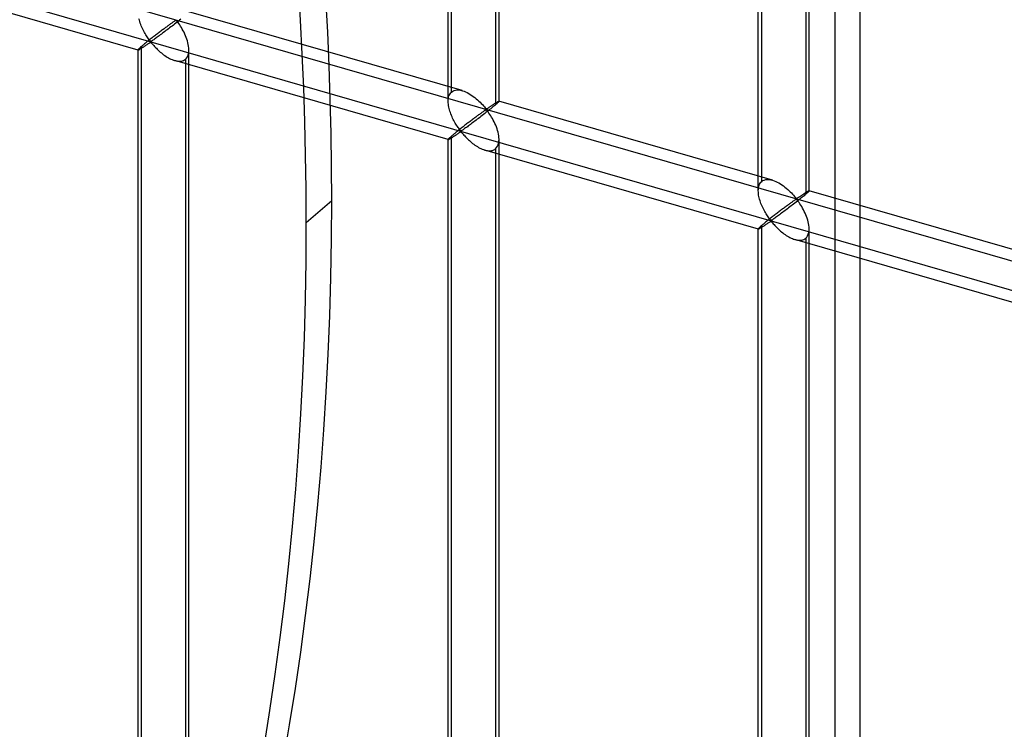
# Model space of a CAD drawing. Header units: millimetres. Extents: x -527 to 557, y -623 to 637.
# Tile 51 of 80: x 327 to 424, y -132 to -62. Entities that reach past the tile are written whole.
import ezdxf

# ---------------------------------------------------------------- set-up
doc = ezdxf.new("R2010")
doc.units = ezdxf.units.MM
doc.layers.add('MAIN-2', color=7, linetype='Continuous')

msp = doc.modelspace()

# ---------------------------------------------------------------- linework, layer by layer
at = {"layer": 'MAIN-2'}
for p, q in [((409.711, -484.891), (409.711, 152.4)), ((407.211, 150.235), (407.211, -487.056)), ((-175.896, 87.222), (555.896, -124.028)), ((526.542, -118.441), (-176.231, 84.432)), ((369.199, -70.423), (369.199, 47.792)), ((369.534, -69.508), (369.534, 48.127)), ((374.197, -70.423), (374.197, 47.792)), ((373.862, 46.877), (373.862, -70.758)), ((399.69, -79.225), (399.69, 38.99)), ((400.025, -78.31), (400.025, 39.325)), ((404.688, -79.225), (404.688, 38.99)), ((404.353, 38.075), (404.353, -79.56)), ((338.713, -65.378), (311.822, -57.616)), ((370.591, -69.376), (343.7, -61.614)), ((338.836, -62.454), (338.8, -62.317)), ((338.877, -62.591), (338.836, -62.454)), ((338.923, -62.728), (338.877, -62.591)), ((338.973, -62.865), (338.923, -62.728)), ((339.027, -63.001), (338.973, -62.865)), ((341.774, -62.91), (341.706, -62.96)), ((341.841, -62.862), (341.774, -62.91)), ((341.906, -62.814), (341.841, -62.862)), ((341.968, -62.769), (341.906, -62.814)), ((342.029, -62.726), (341.968, -62.769)), ((342.087, -62.684), (342.029, -62.726)), ((342.177, -62.921), (342.053, -63.018)), ((342.142, -62.645), (342.087, -62.684)), ((342.196, -62.608), (342.142, -62.645)), ((342.302, -62.824), (342.177, -62.921)), ((342.247, -62.572), (342.196, -62.608)), ((342.296, -62.54), (342.247, -62.572)), ((342.344, -62.51), (342.296, -62.54)), ((342.426, -62.727), (342.302, -62.824)), ((342.392, -62.484), (342.344, -62.51)), ((342.456, -62.475), (342.392, -62.484)), ((342.549, -62.63), (342.426, -62.727)), ((342.556, -62.563), (342.456, -62.475)), ((342.669, -62.534), (342.549, -62.63)), ((342.637, -62.667), (342.556, -62.563)), ((342.719, -62.781), (342.637, -62.667)), ((342.786, -62.44), (342.669, -62.534)), ((342.803, -62.904), (342.719, -62.781)), ((342.898, -62.349), (342.786, -62.44)), ((342.889, -63.037), (342.803, -62.904)), ((339.085, -63.134), (339.027, -63.001)), ((339.145, -63.266), (339.085, -63.134)), ((339.208, -63.394), (339.145, -63.266)), ((339.272, -63.519), (339.208, -63.394)), ((339.338, -63.641), (339.272, -63.519)), ((339.406, -63.759), (339.338, -63.641)), ((339.474, -63.873), (339.406, -63.759)), ((339.542, -63.983), (339.474, -63.873)), ((340.52, -63.851), (340.435, -63.916)), ((340.604, -63.786), (340.52, -63.851)), ((340.688, -63.722), (340.604, -63.786)), ((340.772, -63.658), (340.688, -63.722)), ((340.855, -63.595), (340.772, -63.658)), ((340.938, -63.532), (340.855, -63.595)), ((340.998, -63.817), (340.892, -63.896)), ((341.021, -63.47), (340.938, -63.532)), ((341.108, -63.735), (340.998, -63.817)), ((341.102, -63.409), (341.021, -63.47)), ((341.183, -63.348), (341.102, -63.409)), ((341.221, -63.651), (341.108, -63.735)), ((341.262, -63.289), (341.183, -63.348)), ((341.336, -63.564), (341.221, -63.651)), ((341.34, -63.231), (341.262, -63.289)), ((341.453, -63.476), (341.336, -63.564)), ((341.417, -63.174), (341.34, -63.231)), ((341.492, -63.118), (341.417, -63.174)), ((341.571, -63.387), (341.453, -63.476)), ((341.565, -63.064), (341.492, -63.118)), ((341.636, -63.011), (341.565, -63.064)), ((341.69, -63.296), (341.571, -63.387)), ((341.706, -62.96), (341.636, -63.011)), ((341.81, -63.205), (341.69, -63.296)), ((341.93, -63.112), (341.81, -63.205)), ((342.053, -63.018), (341.93, -63.112)), ((342.975, -63.179), (342.889, -63.037)), ((343.061, -63.327), (342.975, -63.179)), ((343.145, -63.48), (343.061, -63.327)), ((343.226, -63.64), (343.145, -63.48)), ((343.304, -63.804), (343.226, -63.64)), ((343.378, -63.973), (343.304, -63.804)), ((339.286, -64.83), (339.22, -64.886)), ((339.356, -64.773), (339.286, -64.83)), ((339.429, -64.713), (339.356, -64.773)), ((339.504, -64.651), (339.429, -64.713)), ((339.582, -64.588), (339.504, -64.651)), ((339.61, -64.087), (339.542, -63.983)), ((339.548, -64.869), (339.615, -64.824)), ((339.663, -64.523), (339.582, -64.588)), ((339.676, -64.185), (339.61, -64.087)), ((339.615, -64.824), (339.682, -64.779)), ((339.745, -64.457), (339.663, -64.523)), ((339.742, -64.278), (339.676, -64.185)), ((339.682, -64.779), (339.747, -64.735)), ((339.806, -64.364), (339.742, -64.278)), ((339.829, -64.39), (339.745, -64.457)), ((339.747, -64.735), (339.81, -64.694)), ((339.869, -64.444), (339.806, -64.364)), ((339.81, -64.694), (339.874, -64.657)), ((339.914, -64.323), (339.829, -64.39)), ((339.948, -64.514), (339.869, -64.444)), ((339.874, -64.657), (339.957, -64.639)), ((340.001, -64.255), (339.914, -64.323)), ((340.037, -64.5), (339.948, -64.514)), ((339.957, -64.639), (340.042, -64.705)), ((340.088, -64.187), (340.001, -64.255)), ((340.105, -64.46), (340.037, -64.5)), ((340.042, -64.705), (340.11, -64.78)), ((340.175, -64.118), (340.088, -64.187)), ((340.175, -64.413), (340.105, -64.46)), ((340.11, -64.78), (340.18, -64.86)), ((340.262, -64.05), (340.175, -64.118)), ((340.25, -64.362), (340.175, -64.413)), ((340.18, -64.86), (340.255, -64.944)), ((340.328, -64.306), (340.25, -64.362)), ((340.349, -63.983), (340.262, -64.05)), ((340.412, -64.246), (340.328, -64.306)), ((340.435, -63.916), (340.349, -63.983)), ((340.5, -64.183), (340.412, -64.246)), ((340.593, -64.115), (340.5, -64.183)), ((340.689, -64.045), (340.593, -64.115)), ((340.789, -63.972), (340.689, -64.045)), ((340.892, -63.896), (340.789, -63.972)), ((343.447, -64.145), (343.378, -63.973)), ((343.509, -64.318), (343.447, -64.145)), ((343.564, -64.492), (343.509, -64.318)), ((343.611, -64.665), (343.564, -64.492)), ((343.649, -64.838), (343.611, -64.665)), ((343.679, -65.013), (343.649, -64.838)), ((338.712, -65.358), (338.708, -65.372)), ((338.708, -183.586), (338.708, -65.371)), ((338.708, -65.372), (338.708, -65.374)), ((338.708, -65.374), (338.708, -65.375)), ((338.708, -65.375), (338.709, -65.376)), ((338.709, -65.376), (338.71, -65.377)), ((338.71, -65.377), (338.712, -65.378)), ((338.726, -65.337), (338.712, -65.358)), ((338.712, -65.378), (338.713, -65.378)), ((338.713, -65.378), (338.726, -65.378)), ((338.752, -65.307), (338.726, -65.337)), ((338.726, -65.378), (338.746, -65.372)), ((338.746, -65.372), (338.772, -65.361)), ((338.788, -65.269), (338.752, -65.307)), ((338.772, -65.361), (338.803, -65.345)), ((338.836, -65.222), (338.788, -65.269)), ((338.803, -65.345), (338.84, -65.326)), ((338.894, -65.168), (338.836, -65.222)), ((338.84, -65.326), (338.881, -65.303)), ((338.881, -65.303), (338.928, -65.275)), ((338.963, -65.106), (338.894, -65.168)), ((338.928, -65.275), (338.978, -65.245)), ((339.042, -65.036), (338.963, -65.106)), ((338.978, -65.245), (339.033, -65.211)), ((339.033, -65.211), (339.09, -65.174)), ((339.098, -64.989), (339.042, -65.036)), ((339.042, -182.671), (339.042, -65.036)), ((339.09, -65.174), (339.151, -65.135)), ((339.157, -64.939), (339.098, -64.989)), ((339.151, -65.135), (339.214, -65.094)), ((339.22, -64.886), (339.157, -64.939)), ((339.214, -65.094), (339.278, -65.051)), ((339.278, -65.051), (339.344, -65.007)), ((339.344, -65.007), (339.412, -64.962)), ((339.412, -64.962), (339.48, -64.916)), ((339.48, -64.916), (339.548, -64.869)), ((340.255, -64.944), (340.333, -65.031)), ((340.333, -65.031), (340.417, -65.12)), ((340.417, -65.12), (340.506, -65.212)), ((340.506, -65.212), (340.598, -65.304)), ((340.598, -65.304), (340.695, -65.397)), ((340.695, -65.397), (340.794, -65.489)), ((340.794, -65.489), (340.897, -65.58)), ((340.897, -65.58), (341.004, -65.67)), ((341.004, -65.67), (341.114, -65.758)), ((341.114, -65.758), (341.226, -65.844)), ((343.625, -65.898), (343.671, -65.731)), ((343.671, -65.731), (343.698, -65.55)), ((343.698, -65.187), (343.679, -65.013)), ((343.705, -65.358), (343.698, -65.187)), ((343.698, -65.55), (343.705, -65.358)), ((343.706, -183.586), (343.706, -65.371)), ((341.226, -65.844), (341.341, -65.927)), ((341.341, -65.927), (341.458, -66.006)), ((341.458, -66.006), (341.576, -66.08)), ((341.576, -66.08), (341.695, -66.15)), ((341.695, -66.15), (341.814, -66.215)), ((341.814, -66.215), (341.935, -66.274)), ((341.935, -66.274), (342.057, -66.327)), ((342.057, -66.327), (342.181, -66.375)), ((342.181, -66.375), (342.305, -66.415)), ((342.305, -66.415), (342.443, -66.45)), ((369.204, -74.18), (342.314, -66.418)), ((342.443, -66.45), (342.578, -66.475)), ((342.578, -66.475), (342.71, -66.487)), ((342.71, -66.487), (342.838, -66.487)), ((342.838, -66.487), (342.96, -66.473)), ((342.96, -66.473), (343.076, -66.446)), ((343.076, -66.446), (343.183, -66.406)), ((343.183, -66.406), (343.282, -66.352)), ((343.282, -66.352), (343.371, -66.286)), ((343.371, -66.286), (343.474, -66.177)), ((343.371, -66.286), (343.371, -183.921)), ((343.474, -66.177), (343.559, -66.047)), ((343.559, -66.047), (343.625, -65.898)), ((369.327, -69.782), (369.385, -69.679)), ((369.385, -69.679), (369.455, -69.587)), ((369.455, -69.587), (369.534, -69.508)), ((369.534, -69.508), (369.65, -69.425)), ((369.65, -69.425), (369.782, -69.363)), ((369.782, -69.363), (369.927, -69.324)), ((369.927, -69.324), (370.084, -69.307)), ((370.084, -69.307), (370.25, -69.311)), ((370.25, -69.311), (370.423, -69.336)), ((370.423, -69.336), (370.599, -69.379)), ((370.599, -69.379), (370.758, -69.432)), ((370.758, -69.432), (370.916, -69.496)), ((370.916, -69.496), (371.07, -69.569)), ((371.07, -69.569), (371.223, -69.651)), ((371.223, -69.651), (371.375, -69.742)), ((369.199, -70.436), (369.203, -70.291)), ((369.204, -70.571), (369.199, -70.436)), ((369.203, -70.291), (369.218, -70.152)), ((369.216, -70.708), (369.204, -70.571)), ((369.218, -70.152), (369.243, -70.02)), ((369.243, -70.02), (369.279, -69.896)), ((369.279, -69.896), (369.327, -69.782)), ((371.375, -69.742), (371.525, -69.841)), ((371.525, -69.841), (371.672, -69.945)), ((371.672, -69.945), (371.815, -70.055)), ((371.815, -70.055), (371.954, -70.169)), ((371.954, -70.169), (372.088, -70.285)), ((372.088, -70.285), (372.215, -70.402)), ((372.215, -70.402), (372.337, -70.521)), ((372.337, -70.521), (372.453, -70.638)), ((372.453, -70.638), (372.562, -70.753)), ((373.722, -70.679), (373.767, -70.65)), ((373.767, -70.65), (373.81, -70.622)), ((373.81, -70.622), (373.852, -70.596)), ((373.852, -70.596), (373.893, -70.57)), ((373.893, -70.57), (373.931, -70.546)), ((373.974, -70.659), (373.921, -70.707)), ((373.931, -70.546), (373.968, -70.524)), ((373.968, -70.524), (374.002, -70.504)), ((374.022, -70.616), (373.974, -70.659)), ((374.002, -70.504), (374.034, -70.485)), ((374.064, -70.576), (374.022, -70.616)), ((374.034, -70.485), (374.063, -70.469)), ((374.063, -70.469), (374.09, -70.454)), ((374.1, -70.541), (374.064, -70.576)), ((374.09, -70.454), (374.114, -70.442)), ((374.131, -70.511), (374.1, -70.541)), ((374.114, -70.442), (374.136, -70.432)), ((374.156, -70.484), (374.131, -70.511)), ((374.136, -70.432), (374.154, -70.424)), ((374.154, -70.424), (374.17, -70.418)), ((374.174, -70.462), (374.156, -70.484)), ((374.17, -70.418), (374.182, -70.416)), ((374.187, -70.445), (374.174, -70.462)), ((374.182, -70.416), (374.191, -70.416)), ((374.195, -70.431), (374.187, -70.445)), ((374.191, -70.416), (374.193, -70.416)), ((401.082, -78.178), (374.192, -70.416)), ((374.193, -70.416), (374.194, -70.417)), ((374.194, -70.417), (374.195, -70.418)), ((374.195, -70.418), (374.196, -70.419)), ((374.197, -70.422), (374.195, -70.431)), ((374.196, -70.419), (374.196, -70.42)), ((374.196, -70.42), (374.197, -70.422)), ((369.235, -70.846), (369.216, -70.708)), ((369.26, -70.983), (369.235, -70.846)), ((369.291, -71.12), (369.26, -70.983)), ((369.327, -71.256), (369.291, -71.12)), ((369.368, -71.393), (369.327, -71.256)), ((369.414, -71.53), (369.368, -71.393)), ((369.464, -71.667), (369.414, -71.53)), ((372.397, -71.617), (372.332, -71.664)), ((372.46, -71.571), (372.397, -71.617)), ((372.52, -71.528), (372.46, -71.571)), ((372.578, -71.487), (372.52, -71.528)), ((372.562, -70.753), (372.663, -70.864)), ((372.634, -71.447), (372.578, -71.487)), ((372.687, -71.41), (372.634, -71.447)), ((372.663, -70.864), (372.756, -70.97)), ((372.793, -71.626), (372.668, -71.723)), ((372.738, -71.375), (372.687, -71.41)), ((372.787, -71.342), (372.738, -71.375)), ((372.756, -70.97), (372.844, -71.068)), ((372.835, -71.312), (372.787, -71.342)), ((372.917, -71.529), (372.793, -71.626)), ((372.884, -71.286), (372.835, -71.312)), ((372.844, -71.068), (372.947, -71.155)), ((372.947, -71.277), (372.884, -71.286)), ((373.04, -71.432), (372.917, -71.529)), ((372.947, -71.155), (373.011, -71.146)), ((373.048, -71.365), (372.947, -71.277)), ((373.011, -71.146), (373.059, -71.122)), ((373.16, -71.336), (373.04, -71.432)), ((373.128, -71.469), (373.048, -71.365)), ((373.059, -71.122), (373.104, -71.094)), ((373.104, -71.094), (373.15, -71.064)), ((373.21, -71.583), (373.128, -71.469)), ((373.15, -71.064), (373.196, -71.033)), ((373.277, -71.243), (373.16, -71.336)), ((373.196, -71.033), (373.243, -71.001)), ((373.294, -71.707), (373.21, -71.583)), ((373.243, -71.001), (373.291, -70.969)), ((373.39, -71.152), (373.277, -71.243)), ((373.291, -70.969), (373.34, -70.936)), ((373.34, -70.936), (373.388, -70.903)), ((373.388, -70.903), (373.437, -70.87)), ((373.497, -71.064), (373.39, -71.152)), ((373.437, -70.87), (373.486, -70.837)), ((373.486, -70.837), (373.535, -70.804)), ((373.599, -70.98), (373.497, -71.064)), ((373.535, -70.804), (373.583, -70.772)), ((373.583, -70.772), (373.63, -70.74)), ((373.694, -70.901), (373.599, -70.98)), ((373.63, -70.74), (373.677, -70.709)), ((373.677, -70.709), (373.722, -70.679)), ((373.782, -70.826), (373.694, -70.901)), ((373.862, -70.758), (373.782, -70.826)), ((373.921, -70.707), (373.862, -70.758)), ((369.518, -71.803), (369.464, -71.667)), ((369.576, -71.936), (369.518, -71.803)), ((369.636, -72.068), (369.576, -71.936)), ((369.699, -72.196), (369.636, -72.068)), ((369.764, -72.321), (369.699, -72.196)), ((369.83, -72.443), (369.764, -72.321)), ((369.897, -72.561), (369.83, -72.443)), ((369.965, -72.675), (369.897, -72.561)), ((371.096, -72.588), (371.012, -72.653)), ((371.18, -72.524), (371.096, -72.588)), ((371.263, -72.46), (371.18, -72.524)), ((371.347, -72.397), (371.263, -72.46)), ((371.43, -72.334), (371.347, -72.397)), ((371.512, -72.272), (371.43, -72.334)), ((371.6, -72.537), (371.49, -72.619)), ((371.593, -72.211), (371.512, -72.272)), ((371.674, -72.15), (371.593, -72.211)), ((371.712, -72.453), (371.6, -72.537)), ((371.753, -72.091), (371.674, -72.15)), ((371.827, -72.367), (371.712, -72.453)), ((371.831, -72.033), (371.753, -72.091)), ((371.944, -72.278), (371.827, -72.367)), ((371.908, -71.976), (371.831, -72.033)), ((371.983, -71.92), (371.908, -71.976)), ((372.063, -72.189), (371.944, -72.278)), ((372.056, -71.866), (371.983, -71.92)), ((372.128, -71.813), (372.056, -71.866)), ((372.182, -72.098), (372.063, -72.189)), ((372.197, -71.762), (372.128, -71.813)), ((372.301, -72.007), (372.182, -72.098)), ((372.266, -71.712), (372.197, -71.762)), ((372.332, -71.664), (372.266, -71.712)), ((372.422, -71.914), (372.301, -72.007)), ((372.544, -71.82), (372.422, -71.914)), ((372.668, -71.723), (372.544, -71.82)), ((373.38, -71.84), (373.294, -71.707)), ((373.467, -71.981), (373.38, -71.84)), ((373.553, -72.129), (373.467, -71.981)), ((373.636, -72.283), (373.553, -72.129)), ((373.718, -72.442), (373.636, -72.283)), ((373.796, -72.606), (373.718, -72.442)), ((369.92, -73.515), (369.847, -73.575)), ((369.996, -73.453), (369.92, -73.515)), ((370.034, -72.785), (369.965, -72.675)), ((370.074, -73.39), (369.996, -73.453)), ((370.101, -72.889), (370.034, -72.785)), ((370.154, -73.325), (370.074, -73.39)), ((370.168, -72.987), (370.101, -72.889)), ((370.236, -73.259), (370.154, -73.325)), ((370.233, -73.08), (370.168, -72.987)), ((370.173, -73.581), (370.238, -73.537)), ((370.297, -73.166), (370.233, -73.08)), ((370.32, -73.193), (370.236, -73.259)), ((370.238, -73.537), (370.302, -73.496)), ((370.361, -73.246), (370.297, -73.166)), ((370.302, -73.496), (370.365, -73.459)), ((370.406, -73.125), (370.32, -73.193)), ((370.439, -73.316), (370.361, -73.246)), ((370.365, -73.459), (370.448, -73.441)), ((370.492, -73.057), (370.406, -73.125)), ((370.528, -73.302), (370.439, -73.316)), ((370.448, -73.441), (370.533, -73.507)), ((370.579, -72.989), (370.492, -73.057)), ((370.596, -73.262), (370.528, -73.302)), ((370.533, -73.507), (370.601, -73.583)), ((370.666, -72.92), (370.579, -72.989)), ((370.666, -73.215), (370.596, -73.262)), ((370.753, -72.852), (370.666, -72.92)), ((370.741, -73.164), (370.666, -73.215)), ((370.82, -73.108), (370.741, -73.164)), ((370.84, -72.785), (370.753, -72.852)), ((370.903, -73.048), (370.82, -73.108)), ((370.927, -72.718), (370.84, -72.785)), ((370.992, -72.985), (370.903, -73.048)), ((371.012, -72.653), (370.927, -72.718)), ((371.084, -72.917), (370.992, -72.985)), ((371.181, -72.847), (371.084, -72.917)), ((371.28, -72.774), (371.181, -72.847)), ((371.383, -72.698), (371.28, -72.774)), ((371.49, -72.619), (371.383, -72.698)), ((373.87, -72.775), (373.796, -72.606)), ((373.938, -72.947), (373.87, -72.775)), ((374, -73.12), (373.938, -72.947)), ((374.055, -73.294), (374, -73.12)), ((374.102, -73.467), (374.055, -73.294)), ((374.141, -73.64), (374.102, -73.467)), ((369.203, -74.16), (369.199, -74.174)), ((369.199, -192.388), (369.199, -74.173)), ((369.199, -74.174), (369.199, -74.176)), ((369.199, -74.176), (369.2, -74.177)), ((369.2, -74.177), (369.201, -74.178)), ((369.201, -74.178), (369.202, -74.179)), ((369.202, -74.179), (369.203, -74.18)), ((369.218, -74.139), (369.203, -74.16)), ((369.203, -74.18), (369.205, -74.18)), ((369.205, -74.18), (369.218, -74.18)), ((369.243, -74.109), (369.218, -74.139)), ((369.218, -74.18), (369.238, -74.174)), ((369.238, -74.174), (369.264, -74.163)), ((369.279, -74.071), (369.243, -74.109)), ((369.264, -74.163), (369.295, -74.148)), ((369.327, -74.024), (369.279, -74.071)), ((369.295, -74.148), (369.331, -74.128)), ((369.385, -73.97), (369.327, -74.024)), ((369.331, -74.128), (369.373, -74.105)), ((369.373, -74.105), (369.419, -74.077)), ((369.455, -73.908), (369.385, -73.97)), ((369.419, -74.077), (369.47, -74.047)), ((369.534, -73.838), (369.455, -73.908)), ((369.47, -74.047), (369.524, -74.013)), ((369.524, -74.013), (369.582, -73.976)), ((369.589, -73.791), (369.534, -73.838)), ((369.534, -191.474), (369.534, -73.838)), ((369.582, -73.976), (369.642, -73.937)), ((369.648, -73.741), (369.589, -73.791)), ((369.642, -73.937), (369.705, -73.896)), ((369.711, -73.688), (369.648, -73.741)), ((369.705, -73.896), (369.77, -73.853)), ((369.777, -73.632), (369.711, -73.688)), ((369.77, -73.853), (369.836, -73.809)), ((369.847, -73.575), (369.777, -73.632)), ((369.836, -73.809), (369.903, -73.764)), ((369.903, -73.764), (369.971, -73.718)), ((369.971, -73.718), (370.039, -73.671)), ((370.039, -73.671), (370.107, -73.626)), ((370.107, -73.626), (370.173, -73.581)), ((370.601, -73.583), (370.671, -73.662)), ((370.671, -73.662), (370.746, -73.746)), ((370.746, -73.746), (370.825, -73.833)), ((370.825, -73.833), (370.908, -73.922)), ((370.908, -73.922), (370.997, -74.014)), ((370.997, -74.014), (371.09, -74.106)), ((371.09, -74.106), (371.186, -74.199)), ((371.186, -74.199), (371.285, -74.291)), ((371.285, -74.291), (371.388, -74.382)), ((371.388, -74.382), (371.495, -74.472)), ((371.495, -74.472), (371.605, -74.56)), ((374.116, -74.7), (374.162, -74.533)), ((374.17, -73.815), (374.141, -73.64)), ((374.162, -74.533), (374.189, -74.352)), ((374.189, -73.989), (374.17, -73.815)), ((374.197, -74.16), (374.189, -73.989)), ((374.189, -74.352), (374.197, -74.16)), ((374.197, -192.388), (374.197, -74.173)), ((371.605, -74.56), (371.718, -74.646)), ((371.718, -74.646), (371.832, -74.729)), ((371.832, -74.729), (371.949, -74.808)), ((371.949, -74.808), (372.067, -74.882)), ((372.067, -74.882), (372.186, -74.952)), ((372.186, -74.952), (372.306, -75.017)), ((372.306, -75.017), (372.426, -75.076)), ((372.426, -75.076), (372.548, -75.129)), ((372.548, -75.129), (372.672, -75.177)), ((372.672, -75.177), (372.797, -75.217)), ((372.797, -75.217), (372.934, -75.253)), ((399.695, -82.982), (372.805, -75.22)), ((372.934, -75.253), (373.07, -75.277)), ((373.07, -75.277), (373.202, -75.289)), ((373.202, -75.289), (373.329, -75.289)), ((373.329, -75.289), (373.452, -75.275)), ((373.452, -75.275), (373.567, -75.248)), ((373.567, -75.248), (373.674, -75.208)), ((373.674, -75.208), (373.773, -75.154)), ((373.773, -75.154), (373.862, -75.088)), ((373.862, -75.088), (373.965, -74.98)), ((373.862, -75.088), (373.862, -192.723)), ((373.965, -74.98), (374.051, -74.85)), ((374.051, -74.85), (374.116, -74.7)), ((399.877, -78.481), (399.946, -78.389)), ((399.946, -78.389), (400.025, -78.31)), ((400.025, -78.31), (400.141, -78.227)), ((400.141, -78.227), (400.273, -78.165)), ((400.273, -78.165), (400.419, -78.126)), ((400.419, -78.126), (400.576, -78.109)), ((400.576, -78.109), (400.742, -78.113)), ((400.742, -78.113), (400.914, -78.138)), ((400.914, -78.138), (401.091, -78.181)), ((401.091, -78.181), (401.249, -78.234)), ((401.249, -78.234), (401.407, -78.298)), ((401.407, -78.298), (401.561, -78.371)), ((401.561, -78.371), (401.714, -78.453)), ((399.69, -79.238), (399.694, -79.093)), ((399.695, -79.373), (399.69, -79.238)), ((399.694, -79.093), (399.709, -78.954)), ((399.707, -79.51), (399.695, -79.373)), ((399.709, -78.954), (399.734, -78.822)), ((399.734, -78.822), (399.771, -78.698)), ((399.771, -78.698), (399.818, -78.584)), ((399.818, -78.584), (399.877, -78.481)), ((401.714, -78.453), (401.866, -78.544)), ((401.866, -78.544), (402.016, -78.643)), ((402.016, -78.643), (402.163, -78.748)), ((402.163, -78.748), (402.307, -78.858)), ((402.307, -78.858), (402.446, -78.971)), ((402.446, -78.971), (402.579, -79.087)), ((402.579, -79.087), (402.706, -79.204)), ((402.706, -79.204), (402.829, -79.323)), ((402.829, -79.323), (402.945, -79.44)), ((404.344, -79.398), (404.384, -79.372)), ((404.384, -79.372), (404.422, -79.349)), ((404.422, -79.349), (404.459, -79.326)), ((404.459, -79.326), (404.493, -79.306)), ((404.493, -79.306), (404.525, -79.287)), ((404.555, -79.379), (404.513, -79.418)), ((404.525, -79.287), (404.555, -79.271)), ((404.555, -79.271), (404.581, -79.256)), ((404.592, -79.343), (404.555, -79.379)), ((404.581, -79.256), (404.606, -79.244)), ((404.622, -79.313), (404.592, -79.343)), ((404.606, -79.244), (404.627, -79.234)), ((404.647, -79.286), (404.622, -79.313)), ((404.627, -79.234), (404.646, -79.226)), ((404.646, -79.226), (404.661, -79.22)), ((404.666, -79.264), (404.647, -79.286)), ((404.661, -79.22), (404.674, -79.218)), ((404.679, -79.247), (404.666, -79.264)), ((404.674, -79.218), (404.682, -79.218)), ((404.686, -79.233), (404.679, -79.247)), ((404.682, -79.218), (404.684, -79.218)), ((431.573, -86.981), (404.683, -79.218)), ((404.684, -79.218), (404.685, -79.219)), ((404.685, -79.219), (404.686, -79.22)), ((404.686, -79.22), (404.687, -79.221)), ((404.688, -79.224), (404.686, -79.233)), ((404.687, -79.221), (404.688, -79.222)), ((404.688, -79.222), (404.688, -79.224)), ((355.25, -82.345), (357.75, -80.179)), ((399.726, -79.648), (399.707, -79.51)), ((399.752, -79.785), (399.726, -79.648)), ((399.782, -79.922), (399.752, -79.785)), ((399.818, -80.058), (399.782, -79.922)), ((399.86, -80.195), (399.818, -80.058)), ((399.905, -80.332), (399.86, -80.195)), ((399.956, -80.469), (399.905, -80.332)), ((402.945, -79.44), (403.053, -79.555)), ((403.011, -80.33), (402.951, -80.373)), ((403.069, -80.289), (403.011, -80.33)), ((403.053, -79.555), (403.154, -79.666)), ((403.125, -80.249), (403.069, -80.289)), ((403.178, -80.212), (403.125, -80.249)), ((403.154, -79.666), (403.248, -79.772)), ((403.23, -80.177), (403.178, -80.212)), ((403.279, -80.144), (403.23, -80.177)), ((403.248, -79.772), (403.335, -79.87)), ((403.326, -80.114), (403.279, -80.144)), ((403.408, -80.331), (403.284, -80.428)), ((403.375, -80.088), (403.326, -80.114)), ((403.335, -79.87), (403.439, -79.957)), ((403.439, -80.079), (403.375, -80.088)), ((403.531, -80.234), (403.408, -80.331)), ((403.439, -79.957), (403.503, -79.948)), ((403.539, -80.167), (403.439, -80.079)), ((403.503, -79.948), (403.55, -79.924)), ((403.651, -80.138), (403.531, -80.234)), ((403.619, -80.271), (403.539, -80.167)), ((403.55, -79.924), (403.595, -79.896)), ((403.595, -79.896), (403.641, -79.866)), ((403.702, -80.385), (403.619, -80.271)), ((403.641, -79.866), (403.688, -79.835)), ((403.768, -80.045), (403.651, -80.138)), ((403.688, -79.835), (403.735, -79.803)), ((403.735, -79.803), (403.782, -79.771)), ((403.881, -79.954), (403.768, -80.045)), ((403.782, -79.771), (403.831, -79.738)), ((403.831, -79.738), (403.88, -79.705)), ((403.88, -79.705), (403.929, -79.672)), ((403.989, -79.866), (403.881, -79.954)), ((403.929, -79.672), (403.978, -79.639)), ((403.978, -79.639), (404.026, -79.606)), ((404.09, -79.782), (403.989, -79.866)), ((404.026, -79.606), (404.074, -79.574)), ((404.074, -79.574), (404.122, -79.542)), ((404.186, -79.703), (404.09, -79.782)), ((404.122, -79.542), (404.168, -79.512)), ((404.168, -79.512), (404.214, -79.482)), ((404.273, -79.628), (404.186, -79.703)), ((404.214, -79.482), (404.258, -79.453)), ((404.258, -79.453), (404.302, -79.425)), ((404.353, -79.56), (404.273, -79.628)), ((404.302, -79.425), (404.344, -79.398)), ((404.412, -79.509), (404.353, -79.56)), ((404.465, -79.461), (404.412, -79.509)), ((404.513, -79.418), (404.465, -79.461)), ((400.01, -80.605), (399.956, -80.469)), ((400.067, -80.739), (400.01, -80.605)), ((400.128, -80.87), (400.067, -80.739)), ((400.191, -80.998), (400.128, -80.87)), ((400.255, -81.123), (400.191, -80.998)), ((400.321, -81.245), (400.255, -81.123)), ((400.388, -81.363), (400.321, -81.245)), ((401.755, -81.263), (401.671, -81.326)), ((401.838, -81.199), (401.755, -81.263)), ((401.921, -81.136), (401.838, -81.199)), ((402.003, -81.074), (401.921, -81.136)), ((402.085, -81.013), (402.003, -81.074)), ((402.165, -80.952), (402.085, -81.013)), ((402.204, -81.255), (402.091, -81.339)), ((402.245, -80.893), (402.165, -80.952)), ((402.319, -81.169), (402.204, -81.255)), ((402.323, -80.835), (402.245, -80.893)), ((402.436, -81.08), (402.319, -81.169)), ((402.399, -80.778), (402.323, -80.835)), ((402.474, -80.722), (402.399, -80.778)), ((402.554, -80.991), (402.436, -81.08)), ((402.548, -80.668), (402.474, -80.722)), ((402.619, -80.615), (402.548, -80.668)), ((402.673, -80.9), (402.554, -80.991)), ((402.689, -80.564), (402.619, -80.615)), ((402.793, -80.809), (402.673, -80.9)), ((402.757, -80.514), (402.689, -80.564)), ((402.824, -80.466), (402.757, -80.514)), ((402.913, -80.716), (402.793, -80.809)), ((402.888, -80.419), (402.824, -80.466)), ((402.951, -80.373), (402.888, -80.419)), ((403.036, -80.622), (402.913, -80.716)), ((403.16, -80.525), (403.036, -80.622)), ((403.284, -80.428), (403.16, -80.525)), ((403.786, -80.509), (403.702, -80.385)), ((403.871, -80.642), (403.786, -80.509)), ((403.958, -80.783), (403.871, -80.642)), ((404.044, -80.931), (403.958, -80.783)), ((404.127, -81.085), (404.044, -80.931)), ((404.209, -81.244), (404.127, -81.085)), ((404.287, -81.409), (404.209, -81.244)), ((400.457, -81.477), (400.388, -81.363)), ((400.487, -82.255), (400.411, -82.317)), ((400.525, -81.587), (400.457, -81.477)), ((400.565, -82.192), (400.487, -82.255)), ((400.593, -81.691), (400.525, -81.587)), ((400.645, -82.127), (400.565, -82.192)), ((400.659, -81.79), (400.593, -81.691)), ((400.728, -82.061), (400.645, -82.127)), ((400.724, -81.882), (400.659, -81.79)), ((400.788, -81.969), (400.724, -81.882)), ((400.812, -81.995), (400.728, -82.061)), ((400.852, -82.048), (400.788, -81.969)), ((400.793, -82.298), (400.857, -82.261)), ((400.897, -81.927), (400.812, -81.995)), ((400.931, -82.118), (400.852, -82.048)), ((400.857, -82.261), (400.94, -82.243)), ((400.983, -81.859), (400.897, -81.927)), ((401.02, -82.104), (400.931, -82.118)), ((400.94, -82.243), (401.025, -82.309)), ((401.07, -81.791), (400.983, -81.859)), ((401.088, -82.064), (401.02, -82.104)), ((401.158, -81.723), (401.07, -81.791)), ((401.158, -82.018), (401.088, -82.064)), ((401.245, -81.655), (401.158, -81.723)), ((401.232, -81.966), (401.158, -82.018)), ((401.311, -81.91), (401.232, -81.966)), ((401.332, -81.587), (401.245, -81.655)), ((401.395, -81.851), (401.311, -81.91)), ((401.418, -81.521), (401.332, -81.587)), ((401.483, -81.787), (401.395, -81.851)), ((401.503, -81.455), (401.418, -81.521)), ((401.576, -81.719), (401.483, -81.787)), ((401.587, -81.39), (401.503, -81.455)), ((401.672, -81.649), (401.576, -81.719)), ((401.671, -81.326), (401.587, -81.39)), ((401.771, -81.576), (401.672, -81.649)), ((401.874, -81.5), (401.771, -81.576)), ((401.981, -81.421), (401.874, -81.5)), ((402.091, -81.339), (401.981, -81.421)), ((404.361, -81.577), (404.287, -81.409)), ((404.43, -81.749), (404.361, -81.577)), ((404.492, -81.922), (404.43, -81.749)), ((404.547, -82.096), (404.492, -81.922)), ((404.594, -82.269), (404.547, -82.096)), ((404.632, -82.442), (404.594, -82.269)), ((399.694, -82.963), (399.69, -82.976)), ((399.69, -201.19), (399.69, -82.975)), ((399.69, -82.976), (399.691, -82.978)), ((399.691, -82.978), (399.691, -82.979)), ((399.691, -82.979), (399.692, -82.98)), ((399.692, -82.98), (399.693, -82.981)), ((399.693, -82.981), (399.694, -82.982)), ((399.709, -82.941), (399.694, -82.963)), ((399.694, -82.982), (399.696, -82.983)), ((399.696, -82.983), (399.709, -82.982)), ((399.734, -82.911), (399.709, -82.941)), ((399.709, -82.982), (399.729, -82.976)), ((399.729, -82.976), (399.755, -82.965)), ((399.771, -82.873), (399.734, -82.911)), ((399.755, -82.965), (399.786, -82.95)), ((399.818, -82.826), (399.771, -82.873)), ((399.786, -82.95), (399.823, -82.93)), ((399.877, -82.772), (399.818, -82.826)), ((399.823, -82.93), (399.864, -82.907)), ((399.864, -82.907), (399.91, -82.879)), ((399.946, -82.71), (399.877, -82.772)), ((399.91, -82.879), (399.961, -82.849)), ((400.025, -82.64), (399.946, -82.71)), ((399.961, -82.849), (400.015, -82.815)), ((400.015, -82.815), (400.073, -82.778)), ((400.08, -82.593), (400.025, -82.64)), ((400.025, -200.276), (400.025, -82.64)), ((400.073, -82.778), (400.134, -82.739)), ((400.139, -82.543), (400.08, -82.593)), ((400.134, -82.739), (400.196, -82.698)), ((400.202, -82.49), (400.139, -82.543)), ((400.196, -82.698), (400.261, -82.655)), ((400.269, -82.434), (400.202, -82.49)), ((400.261, -82.655), (400.327, -82.611)), ((400.338, -82.377), (400.269, -82.434)), ((400.327, -82.611), (400.394, -82.566)), ((400.411, -82.317), (400.338, -82.377)), ((400.394, -82.566), (400.462, -82.52)), ((400.462, -82.52), (400.531, -82.474)), ((400.531, -82.474), (400.598, -82.428)), ((400.598, -82.428), (400.664, -82.383)), ((400.664, -82.383), (400.729, -82.339)), ((400.729, -82.339), (400.793, -82.298)), ((401.025, -82.309), (401.092, -82.385)), ((401.092, -82.385), (401.163, -82.464)), ((401.163, -82.464), (401.237, -82.548)), ((401.237, -82.548), (401.316, -82.635)), ((401.316, -82.635), (401.4, -82.724)), ((401.4, -82.724), (401.488, -82.816)), ((401.488, -82.816), (401.581, -82.909)), ((401.581, -82.909), (401.677, -83.001)), ((401.677, -83.001), (401.777, -83.093)), ((401.777, -83.093), (401.88, -83.184)), ((401.88, -83.184), (401.986, -83.274)), ((404.662, -82.617), (404.632, -82.442)), ((404.654, -83.335), (404.68, -83.154)), ((404.681, -82.791), (404.662, -82.617)), ((404.68, -83.154), (404.688, -82.962)), ((404.688, -82.962), (404.681, -82.791)), ((404.688, -201.19), (404.688, -82.975)), ((401.986, -83.274), (402.096, -83.362)), ((402.096, -83.362), (402.209, -83.448)), ((402.209, -83.448), (402.324, -83.531)), ((402.324, -83.531), (402.44, -83.61)), ((402.44, -83.61), (402.559, -83.685)), ((402.559, -83.685), (402.678, -83.754)), ((402.678, -83.754), (402.797, -83.819)), ((402.797, -83.819), (402.917, -83.878)), ((402.917, -83.878), (403.04, -83.931)), ((403.04, -83.931), (403.163, -83.979)), ((403.163, -83.979), (403.288, -84.019)), ((403.288, -84.019), (403.425, -84.055)), ((430.187, -91.784), (403.296, -84.022)), ((403.425, -84.055), (403.561, -84.079)), ((403.561, -84.079), (403.693, -84.091)), ((403.693, -84.091), (403.821, -84.091)), ((403.821, -84.091), (403.943, -84.077)), ((403.943, -84.077), (404.058, -84.051)), ((404.058, -84.051), (404.166, -84.01)), ((404.166, -84.01), (404.264, -83.956)), ((404.264, -83.956), (404.353, -83.89)), ((404.353, -83.89), (404.457, -83.782)), ((404.353, -83.89), (404.353, -201.525)), ((404.457, -83.782), (404.542, -83.652)), ((404.542, -83.652), (404.608, -83.502)), ((404.608, -83.502), (404.654, -83.335))]:
    msp.add_line(p, q, dxfattribs=at)
for centre, major_axis, start_param, end_param in [((20, 17.321), (-255.315, 294.812), -2.427868, 0), ((17.5, 15.155), (255.315, -294.812), 0.713724, 3.141593), ((20, 17.321), (-255.315, 294.812), 3.141593, 3.855317), ((17.5, 15.155), (255.315, -294.812), 0, 0.713724)]:
    msp.add_ellipse(centre, major_axis=major_axis, ratio=0.75, start_param=start_param, end_param=end_param, dxfattribs=at)

doc.saveas('drawing.dxf')
